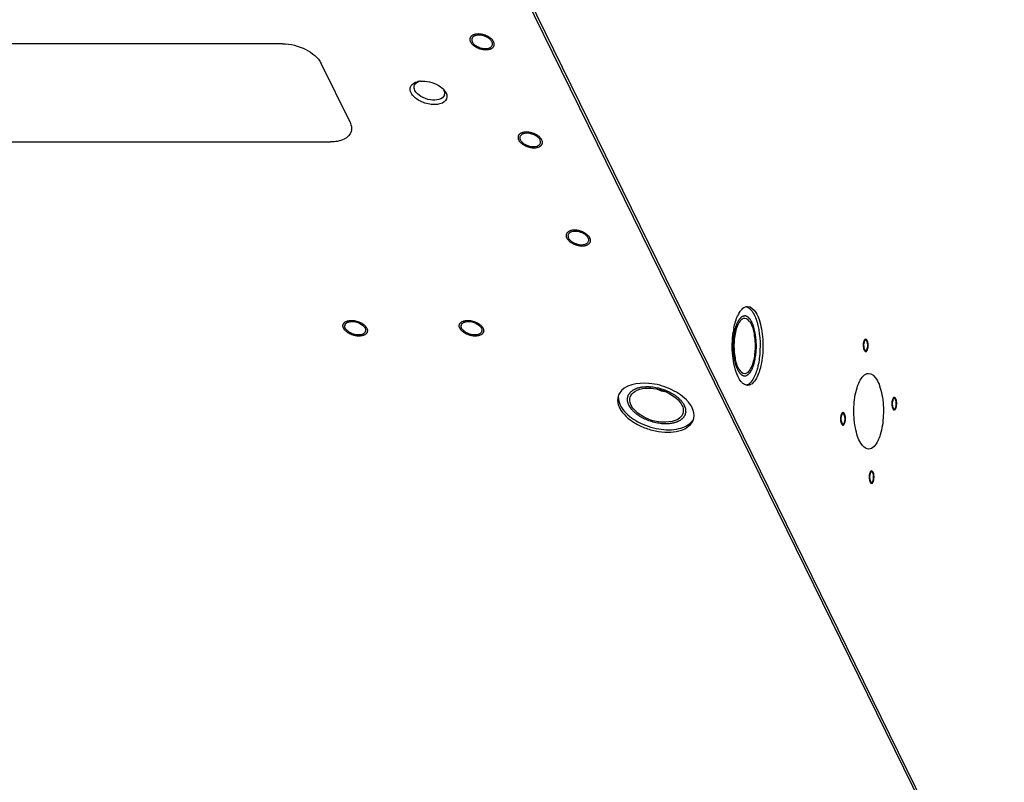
# Model space of a CAD drawing. Header units: millimetres. Extents: x -1 to 4195, y -1 to 2965.
# Tile 10 of 17: x 3559 to 3819, y 2198 to 2399. Entities that reach past the tile are written whole.
import ezdxf

# ---------------------------------------------------------------- set-up
doc = ezdxf.new("R2010")
doc.units = ezdxf.units.MM
doc.header["$LTSCALE"] = 231.275
doc.layers.get('0').update_dxf_attribs({"linetype": 'CONTINUOUS'})
doc.layers.add('02___PRT_ALL_AXES', color=7, linetype='CONTINUOUS')
doc.layers.add('7_ALL_FEATURES', color=7, linetype='CONTINUOUS')

msp = doc.modelspace()

# ---------------------------------------------------------------- linework, layer by layer
at = {"color": 2, "linetype": 'Continuous'}
for points in [[(3683.8251, 2393.1717), (3683.7824, 2393.2388), (3683.6923, 2393.3722), (3683.5857, 2393.5767), (3683.3795, 2393.7658), (3683.2215, 2393.9662), (3682.9703, 2394.1369), (3682.7634, 2394.3249), (3682.4726, 2394.4734), (3682.2148, 2394.6469), (3681.909, 2394.7599), (3681.6232, 2394.9045), (3681.3052, 2394.9833), (3680.9976, 2395.0967), (3680.6803, 2395.1375), (3680.3639, 2395.2157), (3680.0538, 2395.2167), (3679.7301, 2395.257), (3679.4541, 2395.2174), (3679.1509, 2395.2171), (3678.9088, 2395.1396), (3678.6315, 2395.0996), (3678.4341, 2394.9865), (3678.1935, 2394.9091), (3678.0456, 2394.7621), (3677.8457, 2394.6456), (3677.7612, 2394.4766), (3677.6181, 2394.3316), (3677.5938, 2394.1431), (3677.5093, 2393.9731), (3677.547, 2393.7724), (3677.5246, 2393.5849), (3677.6201, 2393.3754), (3677.6613, 2393.2399), (3677.6847, 2393.1717)], [(3677.6847, 2393.1717), (3677.7273, 2393.1046), (3677.8174, 2392.9712), (3677.924, 2392.7667), (3678.1302, 2392.5775), (3678.2883, 2392.3771), (3678.5394, 2392.2065), (3678.7463, 2392.0185), (3679.0371, 2391.87), (3679.2949, 2391.6965), (3679.6007, 2391.5835), (3679.8865, 2391.4389), (3680.2046, 2391.3601), (3680.5121, 2391.2467), (3680.8294, 2391.2059), (3681.1458, 2391.1277), (3681.456, 2391.1266), (3681.7796, 2391.0863), (3682.0556, 2391.1259), (3682.3588, 2391.1262), (3682.6009, 2391.2038), (3682.8782, 2391.2438), (3683.0757, 2391.3569), (3683.3163, 2391.4342), (3683.4641, 2391.5813), (3683.6641, 2391.6978), (3683.7486, 2391.8668), (3683.8916, 2392.0118), (3683.9159, 2392.2003), (3684.0004, 2392.3703), (3683.9628, 2392.571), (3683.9851, 2392.7585), (3683.8897, 2392.968), (3683.8485, 2393.1034), (3683.8251, 2393.1717)], [(3696.5351, 2367.2713), (3696.4925, 2367.3384), (3696.4024, 2367.4718), (3696.2958, 2367.6763), (3696.0896, 2367.8654), (3695.9315, 2368.0658), (3695.6804, 2368.2365), (3695.4735, 2368.4245), (3695.1827, 2368.573), (3694.9249, 2368.7465), (3694.6191, 2368.8595), (3694.3333, 2369.0041), (3694.0153, 2369.0829), (3693.7077, 2369.1963), (3693.3904, 2369.2371), (3693.074, 2369.3153), (3692.7638, 2369.3163), (3692.4402, 2369.3566), (3692.1642, 2369.317), (3691.861, 2369.3167), (3691.6189, 2369.2391), (3691.3416, 2369.1991), (3691.1441, 2369.0861), (3690.9035, 2369.0087), (3690.7557, 2368.8617), (3690.5558, 2368.7452), (3690.4713, 2368.5762), (3690.3282, 2368.4312), (3690.3039, 2368.2426), (3690.2194, 2368.0727), (3690.257, 2367.872), (3690.2347, 2367.6845), (3690.3301, 2367.475), (3690.3713, 2367.3395), (3690.3947, 2367.2713)], [(3690.3947, 2367.2713), (3690.4374, 2367.2042), (3690.5275, 2367.0708), (3690.6341, 2366.8662), (3690.8403, 2366.6771), (3690.9984, 2366.4767), (3691.2495, 2366.306), (3691.4564, 2366.118), (3691.7472, 2365.9695), (3692.005, 2365.796), (3692.3108, 2365.683), (3692.5966, 2365.5385), (3692.9146, 2365.4597), (3693.2222, 2365.3462), (3693.5395, 2365.3055), (3693.8559, 2365.2273), (3694.166, 2365.2262), (3694.4897, 2365.1859), (3694.7657, 2365.2255), (3695.0689, 2365.2258), (3695.311, 2365.3034), (3695.5883, 2365.3434), (3695.7857, 2365.4565), (3696.0263, 2365.5338), (3696.1742, 2365.6809), (3696.3741, 2365.7974), (3696.4586, 2365.9664), (3696.6017, 2366.1113), (3696.626, 2366.2999), (3696.7105, 2366.4699), (3696.6728, 2366.6706), (3696.6952, 2366.8581), (3696.5997, 2367.0675), (3696.5585, 2367.203), (3696.5351, 2367.2713)], [(3709.2452, 2341.3709), (3709.2026, 2341.4379), (3709.1125, 2341.5714), (3709.0058, 2341.7759), (3708.7996, 2341.965), (3708.6416, 2342.1654), (3708.3905, 2342.3361), (3708.1835, 2342.5241), (3707.8928, 2342.6726), (3707.635, 2342.8461), (3707.3292, 2342.9591), (3707.0434, 2343.1036), (3706.7253, 2343.1825), (3706.4178, 2343.2959), (3706.1005, 2343.3367), (3705.7841, 2343.4149), (3705.4739, 2343.4159), (3705.1503, 2343.4562), (3704.8743, 2343.4166), (3704.571, 2343.4163), (3704.329, 2343.3387), (3704.0517, 2343.2987), (3703.8542, 2343.1857), (3703.6136, 2343.1083), (3703.4657, 2342.9613), (3703.2658, 2342.8448), (3703.1813, 2342.6758), (3703.0383, 2342.5308), (3703.014, 2342.3422), (3702.9295, 2342.1722), (3702.9671, 2341.9716), (3702.9448, 2341.7841), (3703.0402, 2341.5746), (3703.0814, 2341.4391), (3703.1048, 2341.3709)], [(3703.1048, 2341.3709), (3703.1475, 2341.3038), (3703.2375, 2341.1704), (3703.3442, 2340.9658), (3703.5504, 2340.7767), (3703.7084, 2340.5763), (3703.9596, 2340.4056), (3704.1665, 2340.2176), (3704.4573, 2340.0691), (3704.715, 2339.8956), (3705.0209, 2339.7826), (3705.3066, 2339.6381), (3705.6247, 2339.5592), (3705.9323, 2339.4458), (3706.2495, 2339.4051), (3706.566, 2339.3268), (3706.8761, 2339.3258), (3707.1998, 2339.2855), (3707.4758, 2339.3251), (3707.779, 2339.3254), (3708.0211, 2339.403), (3708.2984, 2339.443), (3708.4958, 2339.556), (3708.7364, 2339.6334), (3708.8843, 2339.7805), (3709.0842, 2339.897), (3709.1687, 2340.066), (3709.3117, 2340.2109), (3709.336, 2340.3995), (3709.4206, 2340.5695), (3709.3829, 2340.7701), (3709.4053, 2340.9576), (3709.3098, 2341.1671), (3709.2686, 2341.3026), (3709.2452, 2341.3709)], [(3644.1834, 2317.5425), (3644.1602, 2317.6096), (3644.1194, 2317.743), (3644.0253, 2317.9475), (3644.0459, 2318.1366), (3644.0072, 2318.337), (3644.0908, 2318.5077), (3644.1133, 2318.6957), (3644.2583, 2318.8442), (3644.3458, 2319.0177), (3644.5407, 2319.1307), (3644.6846, 2319.2753), (3644.9253, 2319.3541), (3645.1215, 2319.4675), (3645.3988, 2319.5083), (3645.6384, 2319.5865), (3645.9476, 2319.5875), (3646.2317, 2319.6278), (3646.5466, 2319.5882), (3646.8501, 2319.5879), (3647.1683, 2319.5103), (3647.4849, 2319.4703), (3647.7933, 2319.3573), (3648.1098, 2319.2799), (3648.402, 2319.1329), (3648.7162, 2319.0164), (3648.9666, 2318.8474), (3649.2519, 2318.7024), (3649.4613, 2318.5139), (3649.7127, 2318.3439), (3649.8719, 2318.1432), (3650.0783, 2317.9557), (3650.1885, 2317.7462), (3650.2802, 2317.6107), (3650.3238, 2317.5425)], [(3674.8854, 2317.5425), (3674.8623, 2317.6096), (3674.8214, 2317.743), (3674.7273, 2317.9475), (3674.7479, 2318.1366), (3674.7093, 2318.337), (3674.7929, 2318.5077), (3674.8153, 2318.6957), (3674.9603, 2318.8442), (3675.0478, 2319.0177), (3675.2427, 2319.1307), (3675.3866, 2319.2753), (3675.6273, 2319.3541), (3675.8235, 2319.4675), (3676.1008, 2319.5083), (3676.3405, 2319.5865), (3676.6496, 2319.5875), (3676.9337, 2319.6278), (3677.2486, 2319.5882), (3677.5521, 2319.5879), (3677.8703, 2319.5103), (3678.1869, 2319.4703), (3678.4953, 2319.3573), (3678.8118, 2319.2799), (3679.104, 2319.1329), (3679.4183, 2319.0164), (3679.6686, 2318.8474), (3679.954, 2318.7024), (3680.1633, 2318.5139), (3680.4147, 2318.3439), (3680.574, 2318.1432), (3680.7803, 2317.9557), (3680.8905, 2317.7462), (3680.9823, 2317.6107), (3681.0259, 2317.5425)], [(3650.3238, 2317.5425), (3650.347, 2317.4754), (3650.3879, 2317.342), (3650.482, 2317.1374), (3650.4614, 2316.9483), (3650.5, 2316.7479), (3650.4164, 2316.5772), (3650.394, 2316.3892), (3650.249, 2316.2407), (3650.1615, 2316.0672), (3649.9665, 2315.9542), (3649.8226, 2315.8097), (3649.5819, 2315.7309), (3649.3857, 2315.6174), (3649.1084, 2315.5767), (3648.8688, 2315.4985), (3648.5596, 2315.4974), (3648.2756, 2315.4571), (3647.9607, 2315.4967), (3647.6572, 2315.497), (3647.339, 2315.5746), (3647.0224, 2315.6146), (3646.714, 2315.7277), (3646.3975, 2315.805), (3646.1053, 2315.9521), (3645.791, 2316.0686), (3645.5406, 2316.2376), (3645.2553, 2316.3826), (3645.0459, 2316.5711), (3644.7946, 2316.7411), (3644.6353, 2316.9418), (3644.4289, 2317.1293), (3644.3188, 2317.3387), (3644.227, 2317.4742), (3644.1834, 2317.5425)], [(3681.0259, 2317.5425), (3681.049, 2317.4754), (3681.0899, 2317.342), (3681.184, 2317.1374), (3681.1634, 2316.9483), (3681.202, 2316.7479), (3681.1184, 2316.5772), (3681.096, 2316.3892), (3680.951, 2316.2407), (3680.8635, 2316.0672), (3680.6686, 2315.9542), (3680.5247, 2315.8097), (3680.284, 2315.7309), (3680.0877, 2315.6174), (3679.8105, 2315.5767), (3679.5708, 2315.4985), (3679.2617, 2315.4974), (3678.9776, 2315.4571), (3678.6627, 2315.4967), (3678.3592, 2315.497), (3678.041, 2315.5746), (3677.7244, 2315.6146), (3677.416, 2315.7277), (3677.0995, 2315.805), (3676.8073, 2315.9521), (3676.493, 2316.0686), (3676.2427, 2316.2376), (3675.9573, 2316.3826), (3675.748, 2316.5711), (3675.4966, 2316.7411), (3675.3373, 2316.9418), (3675.131, 2317.1293), (3675.0208, 2317.3387), (3674.929, 2317.4742), (3674.8854, 2317.5425)]]:
    msp.add_open_spline(points, degree=3, dxfattribs=at)
for points, knots in [([(3752.5139, 2307.9484), (3752.5684, 2308.1654), (3752.6727, 2308.6052), (3752.8574, 2309.2291), (3752.9434, 2309.9788), (3753.0821, 2310.6761), (3753.1084, 2311.4573), (3753.1923, 2312.2057), (3753.1582, 2313.0015), (3753.1829, 2313.7995), (3753.0903, 2314.5411), (3753.0548, 2315.3199), (3752.9079, 2316.0061), (3752.8131, 2316.7485), (3752.6534, 2317.2572), (3752.5388, 2317.6804), (3752.4617, 2318.015), (3752.3426, 2318.2729), (3752.2352, 2318.5534), (3752.1228, 2318.8204), (3752.0189, 2319.1189), (3751.8859, 2319.3047), (3751.7612, 2319.5228), (3751.6327, 2319.7245), (3751.5111, 2319.9597), (3751.3659, 2320.0772), (3751.2272, 2320.2285), (3751.0859, 2320.3624), (3750.9487, 2320.5324), (3750.7974, 2320.5752), (3750.65, 2320.6545), (3750.501, 2320.7153), (3750.3546, 2320.8139), (3750.1992, 2320.7794), (3750.0461, 2320.783), (3749.8931, 2320.7675), (3749.7374, 2320.7899), (3749.5922, 2320.68), (3749.444, 2320.6077), (3749.2976, 2320.517), (3749.1468, 2320.4624), (3749.0118, 2320.2818), (3748.8721, 2320.1371), (3748.7353, 2319.9751), (3748.5915, 2319.8463), (3748.4727, 2319.6018), (3748.3466, 2319.3902), (3748.2245, 2319.1626), (3748.0939, 2318.9664), (3747.9933, 2318.6604), (3747.8487, 2318.2909), (3747.7426, 2318.0051), (3747.6714, 2317.8165)], [0, 0, 0, 0, 0.03125, 0.0625, 0.09375, 0.125, 0.15625, 0.1875, 0.21875, 0.25, 0.28125, 0.3125, 0.34375, 0.375, 0.40625, 0.421875, 0.4375, 0.453125, 0.46875, 0.484375, 0.5, 0.515625, 0.53125, 0.546875, 0.5625, 0.578125, 0.59375, 0.609375, 0.625, 0.640625, 0.65625, 0.671875, 0.6875, 0.703125, 0.71875, 0.734375, 0.75, 0.765625, 0.78125, 0.796875, 0.8125, 0.828125, 0.84375, 0.859375, 0.875, 0.890625, 0.90625, 0.921875, 0.9375, 0.953125, 0.96875, 1, 1, 1, 1]), ([(3747.6714, 2317.8165), (3747.6168, 2317.5995), (3747.5125, 2317.1597), (3747.3278, 2316.5358), (3747.2419, 2315.7861), (3747.1031, 2315.0888), (3747.0768, 2314.3076), (3746.9929, 2313.5592), (3747.0271, 2312.7634), (3747.0023, 2311.9654), (3747.095, 2311.2238), (3747.1305, 2310.445), (3747.2773, 2309.7588), (3747.3721, 2309.0164), (3747.5319, 2308.5077), (3747.6465, 2308.0845), (3747.7235, 2307.7499), (3747.8427, 2307.492), (3747.95, 2307.2115), (3748.0625, 2306.9445), (3748.1664, 2306.646), (3748.2993, 2306.4602), (3748.424, 2306.2421), (3748.5525, 2306.0404), (3748.6742, 2305.8052), (3748.8194, 2305.6877), (3748.958, 2305.5364), (3749.0994, 2305.4025), (3749.2365, 2305.2325), (3749.3879, 2305.1897), (3749.5352, 2305.1104), (3749.6843, 2305.0496), (3749.8307, 2304.951), (3749.986, 2304.9855), (3750.1391, 2304.9819), (3750.2922, 2304.9974), (3750.4478, 2304.975), (3750.593, 2305.0849), (3750.7412, 2305.1572), (3750.8876, 2305.2479), (3751.0384, 2305.3025), (3751.1735, 2305.4831), (3751.3132, 2305.6278), (3751.45, 2305.7898), (3751.5937, 2305.9186), (3751.7126, 2306.1631), (3751.8386, 2306.3747), (3751.9607, 2306.6023), (3752.0914, 2306.7985), (3752.1919, 2307.1045), (3752.3365, 2307.474), (3752.4426, 2307.7598), (3752.5139, 2307.9484)], [0, 0, 0, 0, 0.03125, 0.0625, 0.09375, 0.125, 0.15625, 0.1875, 0.21875, 0.25, 0.28125, 0.3125, 0.34375, 0.375, 0.40625, 0.421875, 0.4375, 0.453125, 0.46875, 0.484375, 0.5, 0.515625, 0.53125, 0.546875, 0.5625, 0.578125, 0.59375, 0.609375, 0.625, 0.640625, 0.65625, 0.671875, 0.6875, 0.703125, 0.71875, 0.734375, 0.75, 0.765625, 0.78125, 0.796875, 0.8125, 0.828125, 0.84375, 0.859375, 0.875, 0.890625, 0.90625, 0.921875, 0.9375, 0.953125, 0.96875, 1, 1, 1, 1]), ([(3781.5281, 2314.0577), (3781.4823, 2313.8755), (3781.3937, 2313.5013), (3781.3687, 2312.5986), (3781.5896, 2311.5726), (3782.028, 2311.2643), (3782.3009, 2311.4619), (3782.4024, 2311.6581), (3782.4748, 2311.7703), (3782.515, 2311.9064), (3782.5449, 2311.9857)], [0, 0, 0, 0, 0.125, 0.25, 0.5, 0.75, 0.875, 0.90625, 0.9375, 1, 1, 1, 1]), ([(3782.5449, 2311.9857), (3782.5907, 2312.1679), (3782.6793, 2312.542), (3782.7044, 2313.4448), (3782.4835, 2314.4708), (3782.045, 2314.779), (3781.7721, 2314.5814), (3781.6706, 2314.3853), (3781.5982, 2314.273), (3781.558, 2314.1369), (3781.5281, 2314.0577)], [0, 0, 0, 0, 0.125, 0.25, 0.5, 0.75, 0.875, 0.90625, 0.9375, 1, 1, 1, 1]), ([(3719.5192, 2297.2159), (3719.464, 2297.3756), (3719.3779, 2297.6156), (3719.2764, 2297.934), (3719.167, 2298.1769), (3719.1841, 2298.4039), (3719.1651, 2298.6358), (3719.1642, 2298.8642), (3719.1268, 2299.1013), (3719.2174, 2299.3072), (3719.2714, 2299.5221), (3719.3437, 2299.7319), (3719.3792, 2299.9531), (3719.5437, 2300.134), (3719.6717, 2300.3268), (3719.8168, 2300.5122), (3719.9298, 2300.7155), (3720.1543, 2300.8545), (3720.3472, 2301.012), (3720.5552, 2301.16), (3720.7341, 2301.3274), (3721.0143, 2301.4265), (3721.2659, 2301.5453), (3721.5307, 2301.6537), (3721.7712, 2301.7837), (3722.0957, 2301.8378), (3722.3965, 2301.9137), (3722.7085, 2301.9784), (3722.9991, 2302.066), (3723.3643, 2302.0731), (3723.7089, 2302.1032), (3724.061, 2302.1217), (3724.4038, 2302.1636), (3724.7765, 2302.1235), (3725.2639, 2302.0936), (3725.8701, 2302.0845), (3726.6266, 2301.9025), (3727.3806, 2301.8064), (3728.1157, 2301.5378), (3728.8666, 2301.352), (3729.4551, 2301.0649), (3729.9277, 2300.8583), (3730.299, 2300.7136), (3730.602, 2300.5163), (3730.9247, 2300.3339), (3731.237, 2300.1445), (3731.5715, 2299.9683), (3731.8273, 2299.7464), (3732.1058, 2299.5373), (3732.3719, 2299.3227), (3732.6653, 2299.1173), (3732.8617, 2298.8803), (3733.0861, 2298.6523), (3733.2958, 2298.4202), (3733.536, 2298.1951), (3733.6692, 2297.9463), (3733.8843, 2297.6229), (3734.0372, 2297.3785), (3734.141, 2297.2159)], [0, 0, 0, 0, 0.03125, 0.046875, 0.0625, 0.078125, 0.09375, 0.109375, 0.125, 0.140625, 0.15625, 0.171875, 0.1875, 0.203125, 0.21875, 0.234375, 0.25, 0.265625, 0.28125, 0.296875, 0.3125, 0.328125, 0.34375, 0.359375, 0.375, 0.390625, 0.40625, 0.421875, 0.4375, 0.453125, 0.46875, 0.484375, 0.5, 0.515625, 0.53125, 0.5625, 0.59375, 0.625, 0.65625, 0.6875, 0.71875, 0.734375, 0.75, 0.765625, 0.78125, 0.796875, 0.8125, 0.828125, 0.84375, 0.859375, 0.875, 0.890625, 0.90625, 0.921875, 0.9375, 0.953125, 0.96875, 1, 1, 1, 1]), ([(3789.9894, 2298.9432), (3789.9539, 2299.0019), (3789.9043, 2299.1086), (3789.8236, 2299.1769), (3789.708, 2299.3099), (3789.5077, 2299.3301), (3789.2646, 2299.1366), (3789.0636, 2298.6983), (3788.946, 2298.1119), (3788.925, 2297.4417), (3789.0006, 2296.8035), (3789.1208, 2296.4858), (3789.1825, 2296.3321)], [0, 0, 0, 0, 0.0625, 0.09375, 0.125, 0.25, 0.375, 0.5, 0.625, 0.75, 0.875, 1, 1, 1, 1]), ([(3789.1825, 2296.3321), (3789.218, 2296.2733), (3789.2675, 2296.1666), (3789.3482, 2296.0983), (3789.4639, 2295.9653), (3789.6641, 2295.9451), (3789.9073, 2296.1386), (3790.1082, 2296.5769), (3790.2258, 2297.1633), (3790.2468, 2297.8336), (3790.1712, 2298.4717), (3790.051, 2298.7895), (3789.9894, 2298.9432)], [0, 0, 0, 0, 0.0625, 0.09375, 0.125, 0.25, 0.375, 0.5, 0.625, 0.75, 0.875, 1, 1, 1, 1]), ([(3734.141, 2297.2159), (3734.1962, 2297.0562), (3734.2823, 2296.8162), (3734.3837, 2296.4978), (3734.4931, 2296.2549), (3734.476, 2296.0279), (3734.4951, 2295.7961), (3734.4959, 2295.5676), (3734.5334, 2295.3305), (3734.4428, 2295.1247), (3734.3888, 2294.9097), (3734.3164, 2294.6999), (3734.2809, 2294.4788), (3734.1164, 2294.2978), (3733.9885, 2294.105), (3733.8433, 2293.9196), (3733.7304, 2293.7163), (3733.5058, 2293.5773), (3733.313, 2293.4198), (3733.1049, 2293.2719), (3732.926, 2293.1044), (3732.6458, 2293.0053), (3732.3943, 2292.8866), (3732.1295, 2292.7781), (3731.889, 2292.6481), (3731.5644, 2292.594), (3731.2637, 2292.5181), (3730.9516, 2292.4534), (3730.6611, 2292.3658), (3730.2959, 2292.3587), (3729.9512, 2292.3286), (3729.5991, 2292.3101), (3729.2563, 2292.2682), (3728.8836, 2292.3083), (3728.3962, 2292.3382), (3727.7901, 2292.3473), (3727.0335, 2292.5293), (3726.2795, 2292.6254), (3725.5445, 2292.894), (3724.7935, 2293.0798), (3724.2051, 2293.3669), (3723.7325, 2293.5735), (3723.3612, 2293.7183), (3723.0581, 2293.9155), (3722.7354, 2294.0979), (3722.4232, 2294.2873), (3722.0886, 2294.4635), (3721.8329, 2294.6854), (3721.5543, 2294.8945), (3721.2883, 2295.1092), (3720.9949, 2295.3145), (3720.7984, 2295.5515), (3720.5741, 2295.7796), (3720.3643, 2296.0116), (3720.1241, 2296.2367), (3719.991, 2296.4855), (3719.7758, 2296.8089), (3719.623, 2297.0534), (3719.5192, 2297.2159)], [0, 0, 0, 0, 0.03125, 0.046875, 0.0625, 0.078125, 0.09375, 0.109375, 0.125, 0.140625, 0.15625, 0.171875, 0.1875, 0.203125, 0.21875, 0.234375, 0.25, 0.265625, 0.28125, 0.296875, 0.3125, 0.328125, 0.34375, 0.359375, 0.375, 0.390625, 0.40625, 0.421875, 0.4375, 0.453125, 0.46875, 0.484375, 0.5, 0.515625, 0.53125, 0.5625, 0.59375, 0.625, 0.65625, 0.6875, 0.71875, 0.734375, 0.75, 0.765625, 0.78125, 0.796875, 0.8125, 0.828125, 0.84375, 0.859375, 0.875, 0.890625, 0.90625, 0.921875, 0.9375, 0.953125, 0.96875, 1, 1, 1, 1]), ([(3776.4491, 2294.9409), (3776.4136, 2294.9997), (3776.3641, 2295.1063), (3776.2834, 2295.1747), (3776.1677, 2295.3076), (3775.9675, 2295.3278), (3775.7243, 2295.1343), (3775.5234, 2294.696), (3775.4058, 2294.1096), (3775.3848, 2293.4394), (3775.4604, 2292.8013), (3775.5805, 2292.4835), (3775.6422, 2292.3298)], [0, 0, 0, 0, 0.0625, 0.09375, 0.125, 0.25, 0.375, 0.5, 0.625, 0.75, 0.875, 1, 1, 1, 1]), ([(3775.6422, 2292.3298), (3775.6777, 2292.271), (3775.7273, 2292.1643), (3775.808, 2292.096), (3775.9236, 2291.963), (3776.1239, 2291.9429), (3776.367, 2292.1363), (3776.568, 2292.5746), (3776.6856, 2293.161), (3776.7065, 2293.8313), (3776.631, 2294.4694), (3776.5108, 2294.7872), (3776.4491, 2294.9409)], [0, 0, 0, 0, 0.0625, 0.09375, 0.125, 0.25, 0.375, 0.5, 0.625, 0.75, 0.875, 1, 1, 1, 1]), ([(3784.1035, 2277.2152), (3784.1493, 2277.3974), (3784.2379, 2277.7716), (3784.2629, 2278.6744), (3784.042, 2279.7004), (3783.6036, 2280.0086), (3783.3307, 2279.811), (3783.2292, 2279.6148), (3783.1568, 2279.5026), (3783.1166, 2279.3665), (3783.0867, 2279.2873)], [0, 0, 0, 0, 0.125, 0.25, 0.5, 0.75, 0.875, 0.90625, 0.9375, 1, 1, 1, 1]), ([(3783.0867, 2279.2873), (3783.0409, 2279.1051), (3782.9523, 2278.7309), (3782.9272, 2277.8282), (3783.1481, 2276.8022), (3783.5866, 2276.4939), (3783.8595, 2276.6915), (3783.961, 2276.8877), (3784.0334, 2276.9999), (3784.0736, 2277.136), (3784.1035, 2277.2152)], [0, 0, 0, 0, 0.125, 0.25, 0.5, 0.75, 0.875, 0.90625, 0.9375, 1, 1, 1, 1])]:
    msp.add_open_spline(points, degree=3, knots=knots, dxfattribs=at)
at = {"color": 7, "linetype": 'Continuous'}
msp.add_open_spline([(3729.1778, 2300.7706), (3728.7838, 2300.8591), (3728.2096, 2300.9971), (3727.3939, 2301.2769), (3727.016, 2301.4285), (3726.8207, 2301.5075)], degree=3, knots=[0, 0, 0, 0, 0.5, 0.75, 1, 1, 1, 1], dxfattribs=at)
at = {"layer": '02___PRT_ALL_AXES', "color": 7, "linetype": 'Continuous'}
for centre, radius, start, end in [((3678.9364, 2393.7335), 0.9301, 162.912147, 173.070956), ((3679.5315, 2393.8526), 1.5445, 202.58815, 206.159906), ((3681.9783, 2392.4908), 1.5445, 22.58815, 26.159906), ((3682.5733, 2392.6099), 0.9301, 342.912147, 353.070956), ((3691.6465, 2367.8331), 0.9301, 162.912147, 173.070956), ((3692.2415, 2367.9522), 1.5445, 202.58815, 206.159906), ((3694.6883, 2366.5903), 1.5445, 22.58815, 26.159906), ((3695.2834, 2366.7095), 0.9301, 342.912147, 353.070956), ((3704.3566, 2341.9326), 0.9301, 162.912147, 173.070956), ((3704.9516, 2342.0518), 1.5445, 202.58815, 206.159906), ((3707.3984, 2340.6899), 1.5445, 22.58815, 26.159906), ((3707.9935, 2340.8091), 0.9301, 342.912147, 353.070956), ((3755.6881, 2317.4437), 8.1829, 150.435066, 154.349777), ((3750.0365, 2321.4746), 1.8316, 67.610869, 72.323633), ((3645.4352, 2318.1043), 0.9301, 162.912147, 173.070956), ((3649.0721, 2316.9807), 0.9301, 342.912147, 353.070956), ((3676.1372, 2318.1043), 0.9301, 162.912147, 173.070956), ((3679.7741, 2316.9807), 0.9301, 342.912147, 353.070956), ((3768.2714, 2313.4478), 21.4336, 168.862185, 171.761454), ((3757.1154, 2314.5519), 9.6728, 160.904969, 162.842603), ((3743.0698, 2311.213), 9.6728, 340.904969, 342.842603), ((3756.5681, 2308.7596), 9.1662, 204.783756, 206.129485), ((3731.7503, 2313.1381), 12.6321, 249.141256, 256.97714), ((3719.9866, 2298.6128), 3.4658, 151.574131, 162.765089), ((3727.4554, 2291.4555), 10.2007, 44.176591, 44.813872), ((3727.9652, 2291.9402), 9.4972, 39.606318, 44.22301), ((3723.7638, 2299.0007), 4.0499, 203.851792, 206.147845), ((3729.8963, 2295.4312), 4.0499, 23.851792, 26.147845)]:
    msp.add_arc(centre, radius, start, end, dxfattribs=at)
for points, knots in [([(3678.9577, 2394.7989), (3678.8449, 2394.7623), (3678.4666, 2394.6108), (3678.1332, 2394.2857), (3678.0474, 2394.0068)], [0, 0, 0, 0, 0.288973, 1, 1, 1, 1]), ([(3681.989, 2394.4171), (3681.7435, 2394.5415), (3680.79, 2394.9206), (3679.6763, 2395.0318), (3678.9577, 2394.7989)], [0, 0, 0, 0, 0.26705608, 1, 1, 1, 1]), ([(3679.5207, 2391.9263), (3679.7662, 2391.8019), (3680.7197, 2391.4227), (3681.8334, 2391.3116), (3682.552, 2391.5445)], [0, 0, 0, 0, 0.26705608, 1, 1, 1, 1]), ([(3682.552, 2391.5445), (3682.6649, 2391.5811), (3683.0431, 2391.7325), (3683.3766, 2392.0577), (3683.4624, 2392.3366)], [0, 0, 0, 0, 0.288973, 1, 1, 1, 1]), ([(3691.6678, 2368.8984), (3691.5549, 2368.8619), (3691.1767, 2368.7104), (3690.8432, 2368.3853), (3690.7574, 2368.1064)], [0, 0, 0, 0, 0.288973, 1, 1, 1, 1]), ([(3694.6991, 2368.5167), (3694.4536, 2368.6411), (3693.5001, 2369.0202), (3692.3864, 2369.1313), (3691.6678, 2368.8984)], [0, 0, 0, 0, 0.26705608, 1, 1, 1, 1]), ([(3692.2308, 2366.0259), (3692.4763, 2365.9015), (3693.4298, 2365.5223), (3694.5435, 2365.4112), (3695.2621, 2365.6441)], [0, 0, 0, 0, 0.26705608, 1, 1, 1, 1]), ([(3695.2621, 2365.6441), (3695.3749, 2365.6807), (3695.7532, 2365.8321), (3696.0866, 2366.1573), (3696.1724, 2366.4362)], [0, 0, 0, 0, 0.288973, 1, 1, 1, 1]), ([(3704.3778, 2342.998), (3704.265, 2342.9615), (3703.8867, 2342.81), (3703.5533, 2342.4849), (3703.4675, 2342.2059)], [0, 0, 0, 0, 0.288973, 1, 1, 1, 1]), ([(3707.4092, 2342.6162), (3707.1637, 2342.7407), (3706.2101, 2343.1198), (3705.0965, 2343.2309), (3704.3778, 2342.998)], [0, 0, 0, 0, 0.26705608, 1, 1, 1, 1]), ([(3704.9408, 2340.1255), (3705.1864, 2340.0011), (3706.1399, 2339.6219), (3707.2536, 2339.5108), (3707.9722, 2339.7437)], [0, 0, 0, 0, 0.26705608, 1, 1, 1, 1]), ([(3707.9722, 2339.7437), (3708.085, 2339.7803), (3708.4633, 2339.9317), (3708.7967, 2340.2568), (3708.8825, 2340.5358)], [0, 0, 0, 0, 0.288973, 1, 1, 1, 1]), ([(3748.8545, 2321.9367), (3748.9518, 2322.0789), (3749.3108, 2322.5566), (3749.7796, 2322.9743), (3750.1707, 2323.1472)], [0, 0, 0, 0, 0.28716687, 1, 1, 1, 1]), ([(3750.7341, 2323.168), (3751.446, 2322.8752), (3752.7233, 2321.2226), (3754.1741, 2316.6575), (3754.3149, 2312.4655), (3753.9409, 2309.5886)], [0, 0, 0, 0, 0.15959687, 0.3985451, 1, 1, 1, 1]), ([(3750.862, 2323.299), (3751.7558, 2323.2987), (3753.0823, 2321.8892), (3753.9729, 2319.7257), (3754.8302, 2316.3728), (3755.0707, 2311.8336), (3754.5686, 2308.1254), (3754.0377, 2306.4073)], [0, 0, 0, 0, 0.14629509, 0.25899337, 0.39526469, 0.70568773, 1, 1, 1, 1]), ([(3644.5461, 2318.3776), (3644.6319, 2318.6565), (3644.9653, 2318.9816), (3645.3436, 2319.1331), (3645.4564, 2319.1696)], [0, 0, 0, 0, 0.711027, 1, 1, 1, 1]), ([(3645.4564, 2319.1696), (3645.6761, 2319.2408), (3646.7032, 2319.4103), (3647.7729, 2319.1501), (3648.4878, 2318.7879)], [0, 0, 0, 0, 0.22369837, 1, 1, 1, 1]), ([(3675.2481, 2318.3776), (3675.3339, 2318.6565), (3675.6674, 2318.9816), (3676.0456, 2319.1331), (3676.1585, 2319.1696)], [0, 0, 0, 0, 0.711027, 1, 1, 1, 1]), ([(3676.1585, 2319.1696), (3676.3782, 2319.2408), (3677.4052, 2319.4103), (3678.475, 2319.1501), (3679.1898, 2318.7879)], [0, 0, 0, 0, 0.22369837, 1, 1, 1, 1]), ([(3752.3121, 2308.3596), (3752.683, 2309.5596), (3753.0522, 2312.1432), (3752.7774, 2315.8209), (3752.0884, 2318.6792), (3750.7182, 2320.1582), (3750.0939, 2320.1584)], [0, 0, 0, 0, 0.29459816, 0.60532274, 0.8535628, 1, 1, 1, 1]), ([(3646.0194, 2316.2971), (3645.8625, 2316.3766), (3645.3263, 2316.6889), (3644.8412, 2317.1405), (3644.6439, 2317.5425)], [0, 0, 0, 0, 0.28204938, 1, 1, 1, 1]), ([(3649.0508, 2315.9153), (3648.8311, 2315.8441), (3647.8041, 2315.6746), (3646.7343, 2315.9349), (3646.0194, 2316.2971)], [0, 0, 0, 0, 0.22369837, 1, 1, 1, 1]), ([(3648.4878, 2318.7879), (3648.6447, 2318.7083), (3649.1809, 2318.396), (3649.666, 2317.9444), (3649.8633, 2317.5425)], [0, 0, 0, 0, 0.28204938, 1, 1, 1, 1]), ([(3676.7215, 2316.2971), (3676.5646, 2316.3766), (3676.0284, 2316.6889), (3675.5432, 2317.1405), (3675.346, 2317.5425)], [0, 0, 0, 0, 0.28204938, 1, 1, 1, 1]), ([(3679.7528, 2315.9153), (3679.5331, 2315.8441), (3678.5061, 2315.6746), (3677.4363, 2315.9349), (3676.7215, 2316.2971)], [0, 0, 0, 0, 0.22369837, 1, 1, 1, 1]), ([(3679.1898, 2318.7879), (3679.3467, 2318.7083), (3679.8829, 2318.396), (3680.3681, 2317.9444), (3680.5653, 2317.5425)], [0, 0, 0, 0, 0.28204938, 1, 1, 1, 1]), ([(3748.2461, 2304.9172), (3747.4806, 2306.5745), (3746.703, 2310.5012), (3746.7579, 2314.4459), (3747.059, 2316.5192)], [0, 0, 0, 0, 0.46564608, 1, 1, 1, 1]), ([(3747.8731, 2317.4053), (3747.5023, 2316.2053), (3747.133, 2313.6217), (3747.4078, 2309.944), (3748.0968, 2307.0857), (3749.467, 2305.6067), (3750.0914, 2305.6065)], [0, 0, 0, 0, 0.29459816, 0.60532274, 0.8535628, 1, 1, 1, 1]), ([(3781.6631, 2314.0067), (3781.6547, 2313.9858), (3781.6385, 2313.9426), (3781.624, 2313.8988), (3781.6171, 2313.8764)], [0, 0, 0, 0, 0.48989072, 1, 1, 1, 1]), ([(3781.8397, 2314.3004), (3781.8032, 2314.2632), (3781.7358, 2314.1688), (3781.6865, 2314.0648), (3781.6631, 2314.0067)], [0, 0, 0, 0, 0.45403282, 1, 1, 1, 1]), ([(3782.0377, 2314.3966), (3782.0032, 2314.3968), (3781.9277, 2314.3771), (3781.868, 2314.3292), (3781.8397, 2314.3004)], [0, 0, 0, 0, 0.46069822, 1, 1, 1, 1]), ([(3782.5345, 2313.5271), (3782.5161, 2313.6463), (3782.4516, 2313.954), (3782.2589, 2314.3956), (3782.0377, 2314.3966)], [0, 0, 0, 0, 0.35289774, 1, 1, 1, 1]), ([(3781.5386, 2312.5163), (3781.5569, 2312.397), (3781.6214, 2312.0894), (3781.8141, 2311.6477), (3782.0354, 2311.6467)], [0, 0, 0, 0, 0.35289774, 1, 1, 1, 1]), ([(3782.0354, 2311.6467), (3782.0699, 2311.6466), (3782.1454, 2311.6662), (3782.205, 2311.7141), (3782.2333, 2311.7429)], [0, 0, 0, 0, 0.46069822, 1, 1, 1, 1]), ([(3782.2333, 2311.7429), (3782.2698, 2311.7801), (3782.3373, 2311.8745), (3782.3866, 2311.9785), (3782.4099, 2312.0366)], [0, 0, 0, 0, 0.45403282, 1, 1, 1, 1]), ([(3782.4099, 2312.0366), (3782.4183, 2312.0576), (3782.4346, 2312.1007), (3782.449, 2312.1445), (3782.4559, 2312.167)], [0, 0, 0, 0, 0.48989072, 1, 1, 1, 1]), ([(3750.0914, 2305.6065), (3750.2317, 2305.6064), (3750.9164, 2305.7466), (3751.3862, 2306.3542), (3751.6592, 2306.8197)], [0, 0, 0, 0, 0.20640838, 1, 1, 1, 1]), ([(3753.2701, 2306.4073), (3753.1277, 2305.9465), (3752.6143, 2304.5497), (3751.7535, 2303.0658), (3750.8122, 2302.6311)], [0, 0, 0, 0, 0.31749655, 1, 1, 1, 1]), ([(3754.0377, 2306.4073), (3753.8628, 2305.8414), (3753.3097, 2304.2975), (3751.9963, 2302.4655), (3750.8584, 2302.4659)], [0, 0, 0, 0, 0.34236046, 1, 1, 1, 1]), ([(3749.444, 2303.1212), (3749.3401, 2303.2206), (3748.8985, 2303.7002), (3748.5619, 2304.2678), (3748.3386, 2304.7228)], [0, 0, 0, 0, 0.22091382, 1, 1, 1, 1]), ([(3779.7654, 2301.8526), (3779.9333, 2302.3959), (3780.4643, 2303.878), (3781.7251, 2305.6368), (3782.8175, 2305.6364)], [0, 0, 0, 0, 0.34236046, 1, 1, 1, 1]), ([(3782.8175, 2305.6364), (3783.6756, 2305.6361), (3784.9491, 2304.2829), (3785.8041, 2302.206), (3786.627, 2298.9872), (3786.8579, 2294.6295), (3786.3759, 2291.0697), (3785.8662, 2289.4204)], [0, 0, 0, 0, 0.14629509, 0.25899337, 0.39526469, 0.70568773, 1, 1, 1, 1]), ([(3734.6917, 2298.645), (3733.4554, 2299.8894), (3730.2139, 2301.853), (3724.2775, 2303.5495), (3718.2612, 2302.7077), (3716.9386, 2300.2626)], [0, 0, 0, 0, 0.27319286, 0.56706522, 1, 1, 1, 1]), ([(3721.0953, 2300.875), (3722.7001, 2301.9114), (3727.1915, 2301.9074), (3731.0262, 2300.1488), (3732.5179, 2298.6136)], [0, 0, 0, 0, 0.47157632, 1, 1, 1, 1]), ([(3750.8584, 2302.4659), (3750.4807, 2302.466), (3749.9511, 2302.6788), (3749.5514, 2303.0184), (3749.444, 2303.1212)], [0, 0, 0, 0, 0.7174795, 1, 1, 1, 1]), ([(3750.8122, 2302.6311), (3750.7615, 2302.6076), (3750.6593, 2302.5656), (3750.5538, 2302.5328), (3750.5011, 2302.5192)], [0, 0, 0, 0, 0.50667463, 1, 1, 1, 1]), ([(3782.8141, 2285.6365), (3781.956, 2285.6369), (3780.6825, 2286.99), (3779.8275, 2289.0669), (3779.0046, 2292.2857), (3778.7737, 2296.6434), (3779.2557, 2300.2032), (3779.7654, 2301.8526)], [0, 0, 0, 0, 0.14629509, 0.25899337, 0.39526469, 0.70568773, 1, 1, 1, 1]), ([(3716.6764, 2299.6397), (3716.4519, 2298.914), (3716.5113, 2297.786), (3716.9078, 2296.8202), (3717.034, 2296.5631)], [0, 0, 0, 0, 0.72626423, 1, 1, 1, 1]), ([(3789.5871, 2299.0126), (3789.4368, 2299.0132), (3789.2629, 2298.771), (3789.1896, 2298.5672), (3789.1665, 2298.4923)], [0, 0, 0, 0, 0.65741497, 1, 1, 1, 1]), ([(3789.6644, 2298.9977), (3789.652, 2299.0025), (3789.6265, 2299.01), (3789.6001, 2299.0126), (3789.5871, 2299.0126)], [0, 0, 0, 0, 0.50757288, 1, 1, 1, 1]), ([(3789.9188, 2298.7147), (3789.8866, 2298.7802), (3789.8198, 2298.8913), (3789.7166, 2298.9777), (3789.6644, 2298.9977)], [0, 0, 0, 0, 0.56654381, 1, 1, 1, 1]), ([(3717.034, 2296.5631), (3717.86, 2294.8799), (3720.2914, 2292.7891), (3724.0233, 2291.0396), (3727.2782, 2290.1846), (3730.4794, 2290.0033), (3733.8676, 2290.4958), (3736.1593, 2292.1258), (3736.5803, 2293.4866)], [0, 0, 0, 0, 0.24700348, 0.39453226, 0.54481924, 0.68706525, 0.81236221, 1, 1, 1, 1]), ([(3717.9261, 2296.1022), (3718.9523, 2294.7333), (3721.98, 2292.4594), (3727.2, 2290.7251), (3732.3176, 2290.5572), (3735.416, 2291.9833), (3736.2223, 2293.0538)], [0, 0, 0, 0, 0.25264749, 0.53953506, 0.80209681, 1, 1, 1, 1]), ([(3733.7815, 2295.0669), (3733.2059, 2293.2065), (3728.6922, 2292.2469), (3724.4609, 2293.4627), (3722.0443, 2294.8898), (3721.1423, 2295.8183)], [0, 0, 0, 0, 0.42059152, 0.72042125, 1, 1, 1, 1]), ([(3789.2531, 2296.5605), (3789.2852, 2296.495), (3789.3521, 2296.3839), (3789.4553, 2296.2975), (3789.5074, 2296.2775)], [0, 0, 0, 0, 0.56654381, 1, 1, 1, 1]), ([(3789.5074, 2296.2775), (3789.5199, 2296.2727), (3789.5454, 2296.2652), (3789.5718, 2296.2626), (3789.5848, 2296.2626)], [0, 0, 0, 0, 0.50757288, 1, 1, 1, 1]), ([(3789.5848, 2296.2626), (3789.7351, 2296.262), (3789.9089, 2296.5042), (3789.9822, 2296.7081), (3790.0053, 2296.7829)], [0, 0, 0, 0, 0.65741497, 1, 1, 1, 1]), ([(3776.0468, 2295.0103), (3775.8965, 2295.0109), (3775.7227, 2294.7687), (3775.6494, 2294.5649), (3775.6262, 2294.49)], [0, 0, 0, 0, 0.65741497, 1, 1, 1, 1]), ([(3776.1242, 2294.9954), (3776.1117, 2295.0003), (3776.0862, 2295.0077), (3776.0598, 2295.0103), (3776.0468, 2295.0103)], [0, 0, 0, 0, 0.50757288, 1, 1, 1, 1]), ([(3776.3785, 2294.7124), (3776.3464, 2294.7779), (3776.2795, 2294.889), (3776.1763, 2294.9754), (3776.1242, 2294.9954)], [0, 0, 0, 0, 0.56654381, 1, 1, 1, 1]), ([(3775.7128, 2292.5582), (3775.745, 2292.4927), (3775.8118, 2292.3816), (3775.915, 2292.2952), (3775.9671, 2292.2752)], [0, 0, 0, 0, 0.56654381, 1, 1, 1, 1]), ([(3775.9671, 2292.2752), (3775.9796, 2292.2704), (3776.0051, 2292.263), (3776.0315, 2292.2603), (3776.0445, 2292.2603)], [0, 0, 0, 0, 0.50757288, 1, 1, 1, 1]), ([(3776.0445, 2292.2603), (3776.1948, 2292.2597), (3776.3687, 2292.502), (3776.442, 2292.7058), (3776.4651, 2292.7806)], [0, 0, 0, 0, 0.65741497, 1, 1, 1, 1]), ([(3785.8662, 2289.4204), (3785.6983, 2288.877), (3785.1673, 2287.395), (3783.9065, 2285.6362), (3782.8141, 2285.6365)], [0, 0, 0, 0, 0.34236046, 1, 1, 1, 1]), ([(3783.0971, 2277.7458), (3783.1155, 2277.6266), (3783.18, 2277.319), (3783.3727, 2276.8773), (3783.5939, 2276.8763)], [0, 0, 0, 0, 0.35289774, 1, 1, 1, 1]), ([(3783.2217, 2279.2363), (3783.2133, 2279.2154), (3783.197, 2279.1722), (3783.1826, 2279.1284), (3783.1756, 2279.106)], [0, 0, 0, 0, 0.48989072, 1, 1, 1, 1]), ([(3783.3983, 2279.53), (3783.3618, 2279.4928), (3783.2943, 2279.3984), (3783.245, 2279.2944), (3783.2217, 2279.2363)], [0, 0, 0, 0, 0.45403282, 1, 1, 1, 1]), ([(3783.5962, 2279.6262), (3783.5617, 2279.6264), (3783.4862, 2279.6067), (3783.4266, 2279.5588), (3783.3983, 2279.53)], [0, 0, 0, 0, 0.46069822, 1, 1, 1, 1]), ([(3784.093, 2278.7567), (3784.0747, 2278.8759), (3784.0102, 2279.1835), (3783.8175, 2279.6252), (3783.5962, 2279.6262)], [0, 0, 0, 0, 0.35289774, 1, 1, 1, 1]), ([(3783.7919, 2276.9725), (3783.8284, 2277.0097), (3783.8958, 2277.1041), (3783.9451, 2277.2081), (3783.9685, 2277.2662)], [0, 0, 0, 0, 0.45403282, 1, 1, 1, 1]), ([(3783.9685, 2277.2662), (3783.9769, 2277.2872), (3783.9931, 2277.3303), (3784.0076, 2277.3741), (3784.0145, 2277.3965)], [0, 0, 0, 0, 0.48989072, 1, 1, 1, 1]), ([(3783.5939, 2276.8763), (3783.6284, 2276.8761), (3783.7039, 2276.8958), (3783.7636, 2276.9437), (3783.7919, 2276.9725)], [0, 0, 0, 0, 0.46069822, 1, 1, 1, 1])]:
    msp.add_open_spline(points, degree=3, knots=knots, dxfattribs=at)
for points in [[(3682.8351, 2393.8457), (3682.583, 2394.0742), (3682.2926, 2394.2632), (3681.989, 2394.4171)], [(3678.0131, 2393.8457), (3677.9892, 2393.6493), (3678.0295, 2393.4421), (3678.1055, 2393.2594)], [(3678.1452, 2393.1717), (3678.271, 2392.9152), (3678.4629, 2392.6895), (3678.6746, 2392.4977)], [(3678.6746, 2392.4977), (3678.9268, 2392.2692), (3679.2171, 2392.0801), (3679.5207, 2391.9263)], [(3683.3645, 2393.1717), (3683.2387, 2393.4282), (3683.0468, 2393.6538), (3682.8351, 2393.8457)], [(3683.4966, 2392.4977), (3683.5206, 2392.6941), (3683.4802, 2392.9013), (3683.4043, 2393.084)], [(3695.5452, 2367.9453), (3695.2931, 2368.1738), (3695.0027, 2368.3628), (3694.6991, 2368.5167)], [(3690.7232, 2367.9453), (3690.6992, 2367.7489), (3690.7396, 2367.5417), (3690.8155, 2367.359)], [(3690.8553, 2367.2713), (3690.9811, 2367.0148), (3691.173, 2366.7891), (3691.3847, 2366.5973)], [(3691.3847, 2366.5973), (3691.6368, 2366.3687), (3691.9272, 2366.1797), (3692.2308, 2366.0259)], [(3696.0746, 2367.2713), (3695.9488, 2367.5277), (3695.7569, 2367.7534), (3695.5452, 2367.9453)], [(3696.2067, 2366.5973), (3696.2307, 2366.7937), (3696.1903, 2367.0009), (3696.1143, 2367.1836)], [(3708.2553, 2342.0449), (3708.0031, 2342.2734), (3707.7128, 2342.4624), (3707.4092, 2342.6162)], [(3703.4332, 2342.0449), (3703.4093, 2341.8485), (3703.4497, 2341.6412), (3703.5256, 2341.4585)], [(3703.5653, 2341.3709), (3703.6912, 2341.1144), (3703.8831, 2340.8887), (3704.0947, 2340.6969)], [(3704.0947, 2340.6969), (3704.3469, 2340.4683), (3704.6373, 2340.2793), (3704.9408, 2340.1255)], [(3708.7847, 2341.3709), (3708.6588, 2341.6273), (3708.467, 2341.853), (3708.2553, 2342.0449)], [(3708.9168, 2340.6969), (3708.9407, 2340.8933), (3708.9003, 2341.1005), (3708.8244, 2341.2832)], [(3748.5706, 2321.4812), (3748.6591, 2321.6367), (3748.7534, 2321.7891), (3748.8545, 2321.9367)], [(3750.1707, 2323.1472), (3750.3865, 2323.2427), (3750.6261, 2323.2991), (3750.862, 2323.299)], [(3747.2415, 2317.5882), (3747.3592, 2318.1845), (3747.5032, 2318.7768), (3747.6827, 2319.3576)], [(3747.6827, 2319.3576), (3747.8544, 2319.9135), (3748.0591, 2320.4617), (3748.3116, 2320.9859)], [(3748.526, 2318.9452), (3748.2989, 2318.5579), (3748.1219, 2318.1404), (3747.9749, 2317.7162)], [(3749.3323, 2319.8916), (3748.9951, 2319.6506), (3748.7357, 2319.3027), (3748.526, 2318.9452)], [(3750.0939, 2320.1584), (3749.8249, 2320.1585), (3749.5511, 2320.0481), (3749.3323, 2319.8916)], [(3644.6439, 2317.5425), (3644.5431, 2317.748), (3644.4841, 2317.9892), (3644.5118, 2318.2165)], [(3649.7101, 2316.2971), (3649.5312, 2316.1168), (3649.2924, 2315.9936), (3649.0508, 2315.9153)], [(3649.9611, 2316.7074), (3649.914, 2316.5541), (3649.823, 2316.4109), (3649.7101, 2316.2971)], [(3649.8633, 2317.5425), (3649.9641, 2317.337), (3650.0231, 2317.0957), (3649.9954, 2316.8685)], [(3675.346, 2317.5425), (3675.2451, 2317.748), (3675.1862, 2317.9892), (3675.2139, 2318.2165)], [(3680.4121, 2316.2971), (3680.2333, 2316.1168), (3679.9944, 2315.9936), (3679.7528, 2315.9153)], [(3680.6632, 2316.7074), (3680.616, 2316.5541), (3680.525, 2316.4109), (3680.4121, 2316.2971)], [(3680.5653, 2317.5425), (3680.6662, 2317.337), (3680.7251, 2317.0957), (3680.6974, 2316.8685)], [(3781.6171, 2313.8764), (3781.483, 2313.4425), (3781.4693, 2312.9651), (3781.5386, 2312.5163)], [(3782.4559, 2312.167), (3782.59, 2312.6008), (3782.6037, 2313.0783), (3782.5345, 2313.5271)], [(3753.9409, 2309.5886), (3753.8565, 2308.9391), (3753.7448, 2308.2923), (3753.6006, 2307.6534)], [(3751.6592, 2306.8197), (3751.8863, 2307.207), (3752.0634, 2307.6245), (3752.2104, 2308.0487)], [(3753.6006, 2307.6534), (3753.5059, 2307.2343), (3753.397, 2306.8179), (3753.2701, 2306.4073)], [(3719.8786, 2299.3649), (3720.0697, 2299.9824), (3720.5523, 2300.5243), (3721.0953, 2300.875)], [(3716.7275, 2299.4305), (3716.6914, 2298.674), (3716.902, 2297.8958), (3717.2357, 2297.2159)], [(3719.7705, 2298.6136), (3719.768, 2298.8666), (3719.8039, 2299.1232), (3719.8786, 2299.3649)], [(3720.0598, 2297.363), (3719.8869, 2297.7543), (3719.7747, 2298.1857), (3719.7705, 2298.6136)], [(3732.5179, 2298.6136), (3732.919, 2298.2008), (3733.2782, 2297.7326), (3733.5318, 2297.2159)], [(3789.1665, 2298.4923), (3789.1013, 2298.2814), (3789.069, 2298.0597), (3789.0563, 2297.8393)], [(3790.0839, 2298.143), (3790.0536, 2298.339), (3790.0061, 2298.5366), (3789.9188, 2298.7147)], [(3790.1156, 2297.4359), (3790.1292, 2297.6715), (3790.1199, 2297.9099), (3790.0839, 2298.143)], [(3717.2357, 2297.2159), (3717.4281, 2296.8238), (3717.6641, 2296.4517), (3717.9261, 2296.1022)], [(3721.1423, 2295.8183), (3720.7412, 2296.2311), (3720.382, 2296.6992), (3720.1284, 2297.2159)], [(3733.6003, 2297.0688), (3733.7733, 2296.6775), (3733.8854, 2296.2461), (3733.8896, 2295.8183)], [(3733.8896, 2295.8183), (3733.8921, 2295.5653), (3733.8563, 2295.3086), (3733.7815, 2295.0669)], [(3736.2227, 2296.5631), (3735.9712, 2297.0757), (3735.6459, 2297.5546), (3735.2823, 2297.9948)], [(3736.7351, 2294.5622), (3736.7283, 2295.2507), (3736.526, 2295.9451), (3736.2227, 2296.5631)], [(3789.0563, 2297.8393), (3789.0426, 2297.6037), (3789.0519, 2297.3654), (3789.088, 2297.1322)], [(3789.088, 2297.1322), (3789.1183, 2296.9362), (3789.1657, 2296.7386), (3789.2531, 2296.5605)], [(3790.0053, 2296.7829), (3790.0705, 2296.9938), (3790.1028, 2297.2155), (3790.1156, 2297.4359)], [(3736.2223, 2293.0538), (3736.3834, 2293.2677), (3736.5227, 2293.5004), (3736.6326, 2293.7446)], [(3736.5803, 2293.4866), (3736.6874, 2293.8326), (3736.7386, 2294.2), (3736.7351, 2294.5622)], [(3775.516, 2293.837), (3775.5024, 2293.6014), (3775.5117, 2293.3631), (3775.5477, 2293.1299)], [(3775.6262, 2294.49), (3775.5611, 2294.2791), (3775.5288, 2294.0574), (3775.516, 2293.837)], [(3775.5477, 2293.1299), (3775.578, 2292.9339), (3775.6255, 2292.7363), (3775.7128, 2292.5582)], [(3776.5436, 2294.1407), (3776.5133, 2294.3367), (3776.4659, 2294.5343), (3776.3785, 2294.7124)], [(3776.4651, 2292.7806), (3776.5303, 2292.9915), (3776.5626, 2293.2133), (3776.5753, 2293.4337)], [(3776.5753, 2293.4337), (3776.589, 2293.6692), (3776.5797, 2293.9076), (3776.5436, 2294.1407)], [(3783.1756, 2279.106), (3783.0416, 2278.6721), (3783.0279, 2278.1947), (3783.0971, 2277.7458)], [(3784.0145, 2277.3965), (3784.1486, 2277.8304), (3784.1623, 2278.3078), (3784.093, 2278.7567)]]:
    msp.add_open_spline(points, degree=3, dxfattribs=at)
at = {"layer": '7_ALL_FEATURES', "color": 7, "linetype": 'Continuous'}
for p, q in [((3853.469, 2076.4096), (3682.0101, 2425.8062)), ((3853.9536, 2076.736), (3682.4947, 2426.1326)), ((3628.0481, 2392.6537), (3385.502, 2392.6537)), ((3645.8916, 2371.9333), (3638.2656, 2387.4736)), ((3398.2121, 2366.7533), (3640.7581, 2366.7533))]:
    msp.add_line(p, q, dxfattribs=at)
for centre, radius, start, end in [((3664.9427, 2377.8455), 4.9555, 98.978585, 103.17789), ((3665.0284, 2377.3137), 5.4941, 95.795919, 98.995524), ((3666.8199, 2377.0334), 5.2044, 45.830528, 47.224271), ((3667.0536, 2377.2716), 4.8707, 42.477349, 45.849265), ((3668.428, 2379.2492), 2.5091, 26.181141, 30.182798), ((3667.3317, 2377.5275), 4.4928, 39.936806, 42.466661), ((3669.5161, 2379.5301), 1.3678, 342.82005, 353.095831)]:
    msp.add_arc(centre, radius, start, end, dxfattribs=at)
for points, knots in [([(3628.0481, 2392.6537), (3630.1666, 2392.6537), (3634.0709, 2391.6666), (3637.4642, 2389.1067), (3638.2656, 2387.4736)], [0, 0, 0, 0, 0.53801512, 1, 1, 1, 1]), ([(3662.0349, 2379.7035), (3661.8057, 2380.1706), (3661.6173, 2381.374), (3662.536, 2382.1635), (3663.017, 2382.3953)], [0, 0, 0, 0, 0.49359151, 1, 1, 1, 1]), ([(3662.861, 2381.5864), (3662.9877, 2381.9959), (3663.4776, 2382.4729), (3664.0332, 2382.6954), (3664.1989, 2382.7491)], [0, 0, 0, 0, 0.71107559, 1, 1, 1, 1]), ([(3664.4735, 2382.7797), (3666.0551, 2382.941), (3668.2612, 2382.397), (3669.9846, 2381.1957), (3670.3544, 2380.8535)], [0, 0, 0, 0, 0.75934679, 1, 1, 1, 1]), ([(3671.4895, 2378.6409), (3671.4572, 2377.9622), (3670.5069, 2376.9292), (3668.8756, 2376.5819), (3666.7221, 2376.5931), (3664.1819, 2377.4223), (3662.4561, 2378.8452), (3662.0349, 2379.7035)], [0, 0, 0, 0, 0.18041875, 0.3018904, 0.44346064, 0.74612319, 1, 1, 1, 1]), ([(3670.8229, 2379.1261), (3670.4383, 2377.8827), (3667.2751, 2377.5154), (3664.7069, 2378.5452), (3663.3347, 2379.6828), (3663.0042, 2380.3562)], [0, 0, 0, 0, 0.4409254, 0.74586416, 1, 1, 1, 1]), ([(3645.8916, 2371.9333), (3645.9925, 2371.7277), (3646.3097, 2370.9551), (3646.3573, 2370.0527), (3646.1777, 2369.4721)], [0, 0, 0, 0, 0.2737353, 1, 1, 1, 1]), ([(3646.1777, 2369.4721), (3645.9105, 2368.6083), (3644.1466, 2367.0013), (3641.974, 2366.7533), (3640.7581, 2366.7533)], [0, 0, 0, 0, 0.42649912, 1, 1, 1, 1])]:
    msp.add_open_spline(points, degree=3, knots=knots, dxfattribs=at)
for points in [[(3663.0042, 2380.3562), (3662.8223, 2380.7268), (3662.739, 2381.192), (3662.861, 2381.5864)], [(3663.017, 2382.3953), (3663.2699, 2382.5171), (3663.5397, 2382.6062), (3663.813, 2382.6704)], [(3670.6797, 2380.3562), (3670.8279, 2380.0542), (3670.9146, 2379.6997), (3670.874, 2379.3657)], [(3670.7766, 2380.4116), (3670.9583, 2380.1944), (3671.1208, 2379.9576), (3671.2455, 2379.7035)], [(3671.2455, 2379.7035), (3671.4056, 2379.3772), (3671.5067, 2379.0039), (3671.4895, 2378.6409)]]:
    msp.add_open_spline(points, degree=3, dxfattribs=at)

doc.saveas('drawing.dxf')
